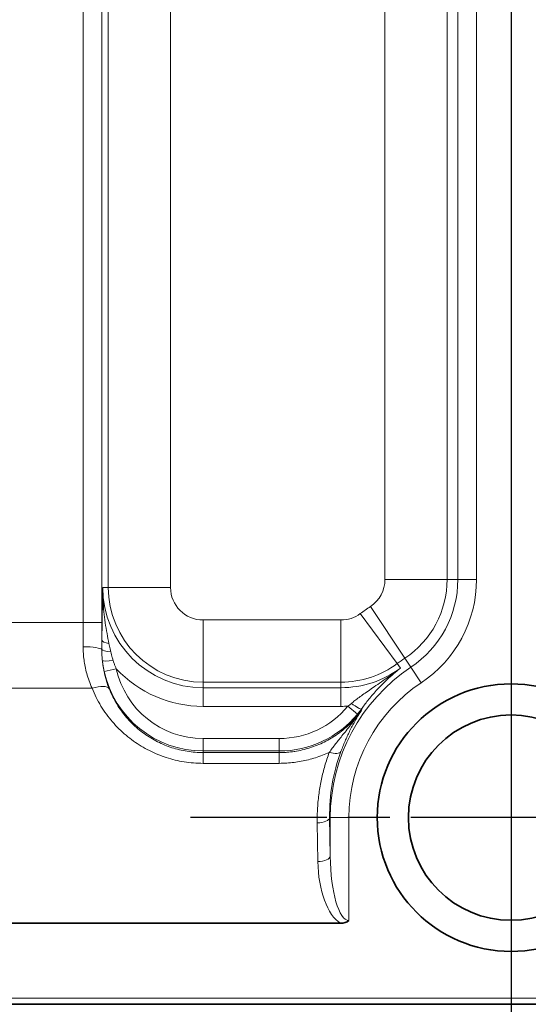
# Model space of a CAD drawing. Header units: millimetres. Extents: x 10 to 830, y 10 to 584.
# Tile 24 of 174: x 273.24 to 281.41, y 173.02 to 188.84. Entities that reach past the tile are written whole.
import ezdxf

# ---------------------------------------------------------------- set-up
doc = ezdxf.new("R2010")
doc.units = ezdxf.units.MM
doc.header["$LTSCALE"] = 2
doc.linetypes.add('CHAIN', pattern=[0.3543, 0.2362, -0.0295, 0.0591, -0.0295])
doc.linetypes.add('LONG_DASH_DOTTED', pattern=[0.3001, 0.2362, -0.0295, 0.0049, -0.0295])
for name, color, linetype, lineweight in [('Bemaßung (ISO)', 7, 'Continuous', 25), ('Mittelpunktmarkierung (ISO)', 7, 'LONG_DASH_DOTTED', 25), ('Sichtbar (ISO)', 7, 'Continuous', 35), ('Sichtbar schmal (ISO)', 7, 'Continuous', 18)]:
    doc.layers.add(name, color=color, linetype=linetype, lineweight=lineweight)
doc.styles.add('Notiztext (ISO)', font='isocpeur.ttf')
doc.dimstyles.new('Standard (ISO)', dxfattribs={"dimscale": 2, "dimtxt": 3.5, "dimasz": 2.5, "dimexe": 2, "dimexo": 0, "dimgap": 0.762, "dimtad": 1, "dimtoh": 1, "dimdec": 8, "dimdsep": 46, "dimtxsty": 'Notiztext (ISO)', "dimcen": 0.09, "dimdle": 10, "dimclrd": 256, "dimclre": 256, "dimclrt": 256, "dimadec": 6, "dimazin": 2, "dimtfac": 0.514286, "dimtdec": 3, "dimtmove": 0, "dimatfit": 3, "dimfxl": 1, "dimtolj": 1, "dimlwd": -1, "dimlwe": -1, "dimarcsym": 0})

# ---------------------------------------------------------------- blocks, each defined once
blk = doc.blocks.new('*D26')
at = {"layer": 'Bemaßung (ISO)', "transparency": 16777216}
for p, q in [((213.635, 194.366), (213.635, 132.981)), ((281.135, 194.366), (281.135, 132.981)), ((218.635, 136.981), (276.135, 136.981))]:
    blk.add_line(p, q, dxfattribs=at)
for points in [[(218.635, 137.814), (218.635, 136.147), (213.635, 136.981)], [(276.135, 137.814), (276.135, 136.147), (281.135, 136.981)]]:
    blk.add_solid(points, dxfattribs=at)
at = {"layer": 'Defpoints', "color": 0, "transparency": 16777216}
for p in [(213.635, 194.366), (281.135, 194.366), (281.135, 136.981)]:
    blk.add_point(p, dxfattribs=at)
at = {"layer": 'Bemaßung (ISO)', "transparency": 16777216, "insert": (239.685, 145.505), "char_height": 7, "attachment_point": 1, "style": 'Notiztext (ISO)'}
blk.add_mtext('\\A1;67.5', dxfattribs=at)

msp = doc.modelspace()

# ---------------------------------------------------------------- linework, layer by layer
at = {"layer": 'Mittelpunktmarkierung (ISO)', "linetype": 'CHAIN', "ltscale": 5.722618}
for p, q in [((281.13504723, 181.16642402), (281.13504723, 170.86642402)), ((286.28504723, 176.01642402), (275.98504723, 176.01642402))]:
    msp.add_line(p, q, dxfattribs=at)
at = {"layer": 'Sichtbar (ISO)'}
for p, q in [((278.39376924, 174.31845926), (216.37576633, 174.31845943)), ((190.39148969, 173.01642402), (304.37804723, 173.01642402))]:
    msp.add_line(p, q, dxfattribs=at)
for radius in [2.15, 1.65]:
    msp.add_circle((281.13504723, 176.01642402), radius, dxfattribs=at)
msp.add_ellipse((278.29475039, 174.61115983), major_axis=(0.25321236, -0.23087831), ratio=0.7105236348, start_param=5.6216462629, end_param=6.1793497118, dxfattribs=at)
at = {"layer": 'Sichtbar schmal (ISO)'}
for p, q in [((274.25978259, 197.17854907), (274.25978259, 179.15429897)), ((274.55959984, 197.17854907), (274.55959984, 179.15429897)), ((274.66240148, 196.41642402), (274.66240148, 179.71642402)), ((275.66179231, 196.41642402), (275.66179231, 179.71642402)), ((279.10830215, 179.84560535), (279.10830215, 195.68858247)), ((280.10769297, 179.84560535), (280.10769297, 195.68858247)), ((280.28033616, 195.68858247), (280.28033616, 179.84560535)), ((280.58015341, 195.68858247), (280.58015341, 179.84560535)), ((280.10769297, 179.84560535), (279.10830215, 179.84560535)), ((280.28033616, 179.84560535), (280.10769297, 179.84560535)), ((280.28033616, 179.84560535), (280.58015341, 179.84560535)), ((274.57356808, 179.71642385), (274.66240148, 179.71642402)), ((274.66240148, 179.71642402), (275.66179231, 179.71642402)), ((279.42902029, 178.57826186), (278.8750773, 179.41008467)), ((274.25978259, 179.15429897), (273.01031187, 179.15429897)), ((274.25978259, 179.15429897), (274.55959984, 179.15429897)), ((276.18504723, 178.19377828), (276.18504723, 179.1931691)), ((276.18504723, 179.1931691), (278.40097889, 179.1931691)), ((278.40097889, 178.19377828), (278.40097889, 179.1931691)), ((279.30587302, 178.49183565), (278.7119444, 179.29559607)), ((279.52471307, 178.43456579), (279.42902029, 178.57826186)), ((274.59458972, 178.3672767), (274.78981901, 178.41013467)), ((279.30587302, 178.49183565), (279.35866571, 178.42039122)), ((279.52471307, 178.43456579), (279.69089597, 178.18501894)), ((276.18504723, 178.10494494), (276.18504723, 178.19377828)), ((276.18504723, 178.19377828), (278.40097889, 178.19377828)), ((278.40097889, 178.19377828), (278.40097889, 178.10494494)), ((274.40079009, 178.09605204), (272.86930437, 178.09605204)), ((276.18504723, 178.10494494), (276.18504723, 177.80512769)), ((278.40097889, 178.10494494), (276.18504723, 178.10494494)), ((278.40097889, 178.10494494), (278.40097889, 177.80512769)), ((278.40097889, 177.80512769), (276.18504723, 177.80512769)), ((278.6671238, 177.68134692), (278.51282531, 177.80840305)), ((278.73880668, 177.75332737), (278.72840159, 177.76086949)), ((276.18504723, 177.28797208), (277.41011372, 177.28797208)), ((276.18504723, 177.08809391), (276.18504723, 177.28797208)), ((277.41011372, 177.08809391), (277.41011372, 177.28797208)), ((276.18504723, 177.08809391), (277.41011372, 177.08809391)), ((276.18504723, 177.08809391), (276.18504723, 177.06209491)), ((277.41011372, 177.06209516), (277.41011372, 177.08809391)), ((276.18504723, 177.06209491), (277.41011372, 177.06209516)), ((276.18504723, 176.88926729), (276.18504723, 177.06209491)), ((277.41011372, 176.88926726), (277.41011372, 177.06209531)), ((276.18504723, 176.88926729), (277.41011372, 176.88926727)), ((278.21965077, 176.01642402), (278.22977874, 175.39568384)), ((278.21965077, 176.01642402), (278.22977862, 176.01642402)), ((278.22977862, 176.01642402), (278.52959587, 176.01642402)), ((278.22977862, 176.01642402), (278.22977874, 175.39568384)), ((278.52959587, 176.01642402), (278.52959587, 174.36287719)), ((278.0197726, 175.93176427), (278.02990045, 175.31102408)), ((304.37804723, 173.11642402), (190.39148969, 173.11642402))]:
    msp.add_line(p, q, dxfattribs=at)
for centre, radius, start, end in [((278.58504723, 179.84560535), 0.52325492, 303.661181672, 0), ((278.58504723, 179.84560535), 1.52264575, 303.661181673, 0), ((278.58504723, 179.84560535), 1.69528893, 303.661181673, 0), ((278.58504723, 179.84560535), 1.99510618, 303.661181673, 0), ((276.18504723, 179.71642402), 1.61147908, 180.000146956, 270), ((276.18504723, 179.71642402), 1.52264575, 180, 270), ((276.18504723, 179.71642402), 0.52325492, 180, 270), ((281.13504723, 176.01642402), 4.07730262, 123.661181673, 126.462080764), ((278.40097889, 179.71642402), 0.52325492, 270, 306.462080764), ((281.13504723, 176.01642402), 3.07791179, 123.661181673, 126.462080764), ((276.18504723, 178.71642402), 1.62833011, 192.381530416, 270), ((276.18504723, 179.71642402), 1.91129633, 223.114399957, 270), ((276.18504723, 178.71642402), 1.42845194, 192.381530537, 270), ((281.13504723, 176.01642402), 2.90526861, 123.661181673, 180), ((278.40097889, 179.71642402), 1.52264575, 270, 306.462080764), ((278.40097889, 179.71642402), 1.61147908, 270, 306.461940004), ((281.13504723, 176.01642402), 2.60545136, 123.661181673, 180), ((277.41011372, 178.71642402), 1.42845194, 270, 320.53046478), ((278.40097889, 179.71642402), 1.91129633, 270, 273.354786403), ((277.41011372, 178.71642402), 1.62833011, 270, 320.530464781)]:
    msp.add_arc(centre, radius, start, end, dxfattribs=at)
for centre, major_axis, ratio, start_param, end_param in [((274.1621468, 179.15429959), (0.00000045, -2.49812135), 0.039083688, 1.4136485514, 1.570796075), ((274.46194015, 179.15429948), (0, -2.79831238), 0.0348994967, 1.4678923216, 1.5707961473), ((274.75896139, 178.86684983), (-0.19998881, 0.00211523), 0.2898513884, 0.0364730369, 1.1273137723), ((274.25857956, 178.71642402), (0.29999541, -0.0016587), 0.1563815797, 0.0725990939, 1.5716609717), ((274.75728622, 178.71933858), (-0.19999153, 0.00184048), 0.2050419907, 0.073263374, 1.2904536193), ((274.76532447, 178.56083527), (-0.19887664, -0.02116792), 0.0889091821, 0.0350462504, 1.4350852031), ((276.5697901, 178.78895315), (1.9611209, 0.49125693), 0.9108718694, 3.0085141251, 3.2630447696), ((274.40079009, 177.96906241), (0.27843005, 0.11169919), 0.3978358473, 0.0380485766, 1.4125293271), ((278.19875179, 177.97564977), (0.59357934, 0.31944377), 0.4594072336, 5.0094483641, 5.1202721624), ((278.56656625, 177.8781751), (0.16234317, -0.11681051), 0.0995676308, 4.798373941, 6.2481043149), ((278.24397529, 178.030485), (0.58695879, 0.71362743), 0.5937096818, 4.7114709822, 4.8202754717), ((281.1105605, 176.07115001), (-0.44140519, -2.87016526), 0.9955737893, 4.5103790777, 4.8831679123), ((278.2134204, 177.14982226), (0.1875459, -0.06947328), 0.4013016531, 4.859964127, 6.2450739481), ((278.0197726, 176.01642402), (0.19997338, 0.00326272), 0.4232525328, 4.7054834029, 6.2446558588), ((278.02990091, 175.39568382), (0.1999732, 0.00326276), 0.4232525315, 4.7054810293, 6.2446557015), ((278.52959498, 175.43303256), (-0.00000003, -1.07015536), 0.2803322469, 4.7472963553, 6.2831883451), ((278.52947347, 175.34814448), (0.00011206, -1.06991638), 0.4672112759, 4.7470417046, 6.0080356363)]:
    msp.add_ellipse(centre, major_axis=major_axis, ratio=ratio, start_param=start_param, end_param=end_param, dxfattribs=at)
for points, knots in [([(274.57356805, 179.71641791), (274.57223045, 179.65218548), (274.57096891, 179.59074646), (274.56982225, 179.53364015), (274.56867559, 179.47653385), (274.56764753, 179.42376028), (274.56664168, 179.36980104), (274.56563582, 179.3158418), (274.56465328, 179.2606969), (274.56372026, 179.20430179), (274.56278724, 179.14790667), (274.56190485, 179.09026133), (274.5611243, 179.03376783), (274.56034375, 178.97727433), (274.55966601, 178.92193266), (274.55908323, 178.86684986)], [0, 0, 0, 0, 0.2, 0.2, 0.2, 0.4, 0.4, 0.4, 0.6, 0.6, 0.6, 0.8, 0.8, 0.8, 0.99999997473, 0.99999997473, 0.99999997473, 0.99999997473]), ([(274.57356805, 179.71641791), (274.57276152, 179.64285404), (274.57443118, 179.57307987), (274.57761424, 179.50883915), (274.5807973, 179.44459843), (274.58537184, 179.38589877), (274.59125714, 179.32698115), (274.59714245, 179.26806353), (274.6044323, 179.20892993), (274.61291489, 179.15001482), (274.62139748, 179.0910997), (274.63108974, 179.03239418), (274.64121607, 178.97634947), (274.6513424, 178.92030476), (274.66188428, 178.86692776), (274.67259485, 178.81539814)], [0, 0, 0, 0, 0.2, 0.2, 0.2, 0.4, 0.4, 0.4, 0.6, 0.6, 0.6, 0.8, 0.8, 0.8, 1, 1, 1, 1]), ([(274.55908323, 178.86684984), (274.55907095, 178.86526684), (274.55905851, 178.8636815), (274.55904591, 178.86209422), (274.55893319, 178.84788865), (274.55880798, 178.83352792), (274.55868051, 178.81929055), (274.55853879, 178.80346235), (274.55839453, 178.78778676), (274.55824632, 178.77106974), (274.55809811, 178.75435271), (274.5579458, 178.73659424), (274.55780356, 178.71817263)], [0, 0, 0, 0, 0.0335021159, 0.0335021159, 0.0335021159, 0.3333333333, 0.3333333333, 0.3333333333, 0.6666666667, 0.6666666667, 0.6666666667, 1, 1, 1, 1]), ([(274.25857956, 178.76333919), (274.2583476, 178.72586459), (274.25948239, 178.68909834), (274.26172438, 178.65360401), (274.26396638, 178.61810968), (274.26731558, 178.58388121), (274.27183459, 178.54931374), (274.2763536, 178.51474628), (274.28204242, 178.47984332), (274.28920198, 178.44396529), (274.29636153, 178.40808726), (274.30499182, 178.37123645), (274.31537087, 178.33341326), (274.32574992, 178.29559007), (274.33787772, 178.25679519), (274.35202853, 178.21716909), (274.36617934, 178.177543), (274.38235315, 178.13708635), (274.40079009, 178.09605204)], [0, 0, 0, 0, 0.16666666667, 0.16666666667, 0.16666666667, 0.33333333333, 0.33333333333, 0.33333333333, 0.5, 0.5, 0.5, 0.66666666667, 0.66666666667, 0.66666666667, 0.83333333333, 0.83333333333, 0.83333333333, 0.99999999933, 0.99999999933, 0.99999999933, 0.99999999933]), ([(274.55780356, 178.71817259), (274.55766084, 178.69902575), (274.55787868, 178.67964289), (274.55845049, 178.66040357), (274.55902231, 178.64116424), (274.55993036, 178.62206793), (274.56126407, 178.60197259), (274.56259778, 178.58187724), (274.56437586, 178.56078447), (274.56663586, 178.53906111)], [0.00000026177, 0.00000026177, 0.00000026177, 0.00000026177, 0.33333333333, 0.33333333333, 0.33333333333, 0.66666666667, 0.66666666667, 0.66666666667, 1, 1, 1, 1]), ([(274.67259486, 178.81539806), (274.67563674, 178.80075906), (274.67872748, 178.78601802), (274.68179707, 178.77153017), (274.68486668, 178.7570423), (274.68791433, 178.74280963), (274.69118168, 178.72775277), (274.69444902, 178.71269592), (274.69793726, 178.69681317), (274.70158892, 178.68044198)], [0.00000060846, 0.00000060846, 0.00000060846, 0.00000060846, 0.33333333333, 0.33333333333, 0.33333333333, 0.66666666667, 0.66666666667, 0.66666666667, 0.99999970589, 0.99999970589, 0.99999970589, 0.99999970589]), ([(274.70158893, 178.68044194), (274.70491867, 178.66551442), (274.70855866, 178.65037709), (274.71243018, 178.63535597), (274.71630169, 178.62033484), (274.72039593, 178.60543144), (274.7249943, 178.58971585), (274.72959267, 178.57400029), (274.73470421, 178.55747223), (274.74028219, 178.54045184)], [0, 0, 0, 0, 0.33333333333, 0.33333333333, 0.33333333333, 0.66666666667, 0.66666666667, 0.66666666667, 0.99999919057, 0.99999919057, 0.99999919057, 0.99999919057]), ([(274.56663589, 178.53906083), (274.5686891, 178.5198404), (274.57109541, 178.50064933), (274.57385237, 178.48150545), (274.57660933, 178.46236157), (274.5797169, 178.44326487), (274.58317377, 178.42422301), (274.58663064, 178.40518115), (274.59043685, 178.38619412), (274.59458972, 178.3672767)], [0, 0, 0, 0, 0.3333333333, 0.3333333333, 0.3333333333, 0.6666666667, 0.6666666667, 0.6666666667, 1, 1, 1, 1]), ([(274.74028223, 178.54045171), (274.74510471, 178.52573438), (274.75015831, 178.51108484), (274.75543774, 178.49651862), (274.76071717, 178.4819524), (274.76622241, 178.46746949), (274.77195352, 178.4530698), (274.77768464, 178.43867011), (274.78364165, 178.42435364), (274.78981901, 178.41013467)], [0, 0, 0, 0, 0.33333333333, 0.33333333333, 0.33333333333, 0.66666666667, 0.66666666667, 0.66666666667, 0.99999999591, 0.99999999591, 0.99999999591, 0.99999999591]), ([(278.56892055, 177.85203911), (278.58637727, 177.86642583), (278.60549021, 177.8817769), (278.62602774, 177.89781112), (278.64656529, 177.91384536), (278.66852683, 177.9305669), (278.69238875, 177.94828432), (278.71625066, 177.96600173), (278.74201416, 177.98470992), (278.76982618, 178.00450963), (278.7976382, 178.02430933), (278.82749909, 178.0452006), (278.85966925, 178.06745627), (278.89183942, 178.08971194), (278.92631971, 178.11332924), (278.96323826, 178.13861934), (279.00015682, 178.16390943), (279.03951433, 178.19087088), (279.08123081, 178.21982008), (279.12294728, 178.24876928), (279.16702232, 178.27970816), (279.21329242, 178.31299843), (279.25956252, 178.3462887), (279.30802884, 178.38193377), (279.35866122, 178.42038787)], [0.00000012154, 0.00000012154, 0.00000012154, 0.00000012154, 0.125, 0.125, 0.125, 0.25, 0.25, 0.25, 0.375, 0.375, 0.375, 0.5, 0.5, 0.5, 0.625, 0.625, 0.625, 0.75, 0.75, 0.75, 0.875, 0.875, 0.875, 1, 1, 1, 1]), ([(278.72840159, 177.76086949), (278.74392109, 177.78244915), (278.76046877, 177.80492847), (278.778047, 177.82814471), (278.79562523, 177.85136096), (278.81423118, 177.87531624), (278.83411428, 177.90014531), (278.85399738, 177.92497438), (278.87516054, 177.95067485), (278.89766982, 177.97711283), (278.92017909, 178.0035508), (278.94403385, 178.03072686), (278.96940618, 178.05860379), (278.99477851, 178.08648071), (279.02166961, 178.11505729), (279.05024173, 178.14424307), (279.07881384, 178.17342886), (279.10906899, 178.20322188), (279.14113821, 178.23346188), (279.17320743, 178.26370187), (279.20708881, 178.29439096), (279.2432028, 178.3255589), (279.2793168, 178.35672684), (279.31766587, 178.38837042), (279.35866122, 178.42038787)], [0.00000004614, 0.00000004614, 0.00000004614, 0.00000004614, 0.125, 0.125, 0.125, 0.25, 0.25, 0.25, 0.375, 0.375, 0.375, 0.5, 0.5, 0.5, 0.625, 0.625, 0.625, 0.75, 0.75, 0.75, 0.875, 0.875, 0.875, 1, 1, 1, 1]), ([(274.67732823, 178.08489437), (274.69425414, 178.04236253), (274.71286023, 178.00085548), (274.73295644, 177.96056571), (274.75305265, 177.92027594), (274.77462745, 177.88119899), (274.7977341, 177.84311523), (274.82084075, 177.80503147), (274.84549338, 177.76794877), (274.87144608, 177.73216254), (274.89739877, 177.69637631), (274.92464423, 177.66188104), (274.95310885, 177.62867731), (274.98157347, 177.59547359), (275.01125963, 177.56356337), (275.04202059, 177.53303466), (275.07278154, 177.50250595), (275.10461665, 177.47335783), (275.13739976, 177.44563992), (275.17018288, 177.417922), (275.20391423, 177.39163457), (275.23844981, 177.36682871), (275.2729854, 177.34202284), (275.30832454, 177.31869765), (275.34435329, 177.29687273), (275.38038205, 177.27504782), (275.4170998, 177.25472221), (275.4544317, 177.23589589), (275.49176361, 177.21706957), (275.52970822, 177.19974148), (275.56825078, 177.18390105), (275.60679334, 177.16806061), (275.64593839, 177.15371698), (275.68527966, 177.14098004), (275.72462093, 177.12824311), (275.76414768, 177.11708465), (275.80461187, 177.10732524), (275.84507606, 177.09756584), (275.88648406, 177.08923185), (275.9285509, 177.08249703), (275.97061774, 177.07576221), (276.01334593, 177.07063286), (276.05618711, 177.06721992), (276.0990283, 177.06380698), (276.14198108, 177.06209508), (276.18504723, 177.06209491)], [0, 0, 0, 0, 0.0666666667, 0.0666666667, 0.0666666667, 0.1333333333, 0.1333333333, 0.1333333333, 0.2, 0.2, 0.2, 0.2666666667, 0.2666666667, 0.2666666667, 0.3333333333, 0.3333333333, 0.3333333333, 0.4, 0.4, 0.4, 0.4666666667, 0.4666666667, 0.4666666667, 0.5333333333, 0.5333333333, 0.5333333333, 0.6, 0.6, 0.6, 0.6666666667, 0.6666666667, 0.6666666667, 0.7333333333, 0.7333333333, 0.7333333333, 0.8, 0.8, 0.8, 0.8666666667, 0.8666666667, 0.8666666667, 0.9333333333, 0.9333333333, 0.9333333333, 1, 1, 1, 1]), ([(277.41011372, 177.06209531), (277.44805205, 177.06209625), (277.48561336, 177.06343481), (277.52234884, 177.06598123), (277.52709774, 177.06631041), (277.53183289, 177.06665967), (277.53655345, 177.06702859), (277.57426103, 177.06997553), (277.61103067, 177.07414895), (277.64796626, 177.07962304), (277.65142312, 177.08013537), (277.65488141, 177.08065933), (277.65834198, 177.08119511), (277.69877779, 177.08745565), (277.73952365, 177.09534504), (277.77986872, 177.10478741), (277.8202138, 177.11422978), (277.86016388, 177.12520658), (277.89975323, 177.13773778), (277.93934258, 177.15026898), (277.97856924, 177.16435652), (278.01735816, 177.18001078), (278.05614708, 177.19566504), (278.0944983, 177.21288631), (278.13232973, 177.23169052), (278.17016115, 177.25049473), (278.20747102, 177.27088451), (278.24408643, 177.29282341), (278.28070185, 177.3147623), (278.31661985, 177.33825804), (278.35145743, 177.36307086), (278.35474042, 177.36540914), (278.35801382, 177.36775905), (278.36127849, 177.37012116), (278.39265697, 177.39282471), (278.42324564, 177.41663973), (278.45368548, 177.44220538), (278.45778941, 177.44565216), (278.46189025, 177.44913101), (278.46598778, 177.4526425), (278.49544475, 177.47788641), (278.52473698, 177.50481544), (278.55375236, 177.53364229), (278.55875732, 177.53861474), (278.56375401, 177.54364384), (278.56873745, 177.5487264), (278.59666338, 177.57720771), (278.62415725, 177.60738143), (278.65046964, 177.63857624), (278.65616963, 177.64533391), (278.66181502, 177.65213887), (278.6674069, 177.65899267), (278.69223474, 177.68942345), (278.71601328, 177.72081458), (278.73880667, 177.75332738)], [0.00000000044, 0.00000000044, 0.00000000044, 0.00000000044, 0.07379378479, 0.07379378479, 0.07379378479, 0.08333333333, 0.08333333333, 0.08333333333, 0.15953484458, 0.15953484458, 0.15953484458, 0.16666666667, 0.16666666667, 0.16666666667, 0.25, 0.25, 0.25, 0.33333333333, 0.33333333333, 0.33333333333, 0.41666666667, 0.41666666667, 0.41666666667, 0.5, 0.5, 0.5, 0.58333333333, 0.58333333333, 0.58333333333, 0.66666666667, 0.66666666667, 0.66666666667, 0.67451974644, 0.67451974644, 0.67451974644, 0.75, 0.75, 0.75, 0.76017630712, 0.76017630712, 0.76017630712, 0.83333333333, 0.83333333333, 0.83333333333, 0.84595244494, 0.84595244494, 0.84595244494, 0.91666666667, 0.91666666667, 0.91666666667, 0.93198534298, 0.93198534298, 0.93198534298, 1, 1, 1, 1]), ([(278.73880667, 177.75332738), (278.71050707, 177.71186384), (278.682628, 177.67269972), (278.65544386, 177.6356431), (278.62825971, 177.59858649), (278.60177266, 177.56363535), (278.57620487, 177.53054869), (278.55063709, 177.49746203), (278.52599092, 177.46624014), (278.50223935, 177.4364307), (278.47848778, 177.40662126), (278.45562908, 177.37822121), (278.43399347, 177.351329), (278.41235786, 177.32443678), (278.39194474, 177.2990598), (278.3724653, 177.27463007), (278.35298586, 177.25020033), (278.33443752, 177.2267279), (278.31613208, 177.20318122), (278.29782663, 177.17963454), (278.27976459, 177.15599013), (278.26255908, 177.13290134), (278.24535357, 177.10981256), (278.22900188, 177.08729126), (278.21342048, 177.06516252)], [0, 0, 0, 0, 0.125, 0.125, 0.125, 0.25, 0.25, 0.25, 0.375, 0.375, 0.375, 0.5, 0.5, 0.5, 0.625, 0.625, 0.625, 0.75, 0.75, 0.75, 0.875, 0.875, 0.875, 1, 1, 1, 1]), ([(278.73880667, 177.75332738), (278.71859944, 177.72242368), (278.69954534, 177.69210265), (278.68147081, 177.66232333), (278.66339628, 177.63254401), (278.64630073, 177.60330677), (278.63002066, 177.5745159), (278.61374058, 177.54572503), (278.59827433, 177.51738164), (278.5834305, 177.48926396), (278.56858667, 177.46114627), (278.55437042, 177.4332513), (278.54088524, 177.40590646), (278.52740005, 177.37856161), (278.51463871, 177.35177056), (278.5023958, 177.32521283), (278.49015289, 177.29865511), (278.47842092, 177.27233474), (278.4667193, 177.24514403), (278.45501769, 177.21795333), (278.44336614, 177.18988315), (278.4321675, 177.16184617), (278.42096885, 177.13380919), (278.41020984, 177.10581077), (278.39976788, 177.07753173)], [0, 0, 0, 0, 0.125, 0.125, 0.125, 0.25, 0.25, 0.25, 0.375, 0.375, 0.375, 0.5, 0.5, 0.5, 0.625, 0.625, 0.625, 0.75, 0.75, 0.75, 0.875, 0.875, 0.875, 1, 1, 1, 1]), ([(277.41011372, 176.88926728), (277.45095334, 176.88926832), (277.53149145, 176.89189558), (277.64710703, 176.90275663), (277.76283886, 176.92068653), (277.877943, 176.94582012), (277.99173923, 176.97809438), (278.10373997, 177.01745656), (278.17708531, 177.0484494), (278.21342046, 177.06516253)], [0, 0, 0, 0, 0.14285714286, 0.28571428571, 0.42857142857, 0.57142857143, 0.71428571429, 0.85714285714, 0.99999996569, 0.99999996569, 0.99999996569, 0.99999996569]), ([(278.21342046, 177.06516248), (278.18657595, 176.99269429), (278.16283702, 176.92010841), (278.14220277, 176.8489788), (278.12156852, 176.77784919), (278.10403895, 176.70817585), (278.08852863, 176.63556691), (278.07301831, 176.56295797), (278.05952725, 176.48741341), (278.04879924, 176.40997242), (278.03807123, 176.33253143), (278.03010627, 176.25319399), (278.02519985, 176.17333897), (278.02029342, 176.09348395), (278.01844554, 176.01311133), (278.0197726, 175.93176427)], [0, 0, 0, 0, 0.2, 0.2, 0.2, 0.4, 0.4, 0.4, 0.6, 0.6, 0.6, 0.8, 0.8, 0.8, 1, 1, 1, 1])]:
    msp.add_open_spline(points, degree=3, knots=knots, dxfattribs=at)
msp.add_open_spline([(274.40079009, 178.09605204), (274.42099568, 178.04568651), (274.46525095, 177.94772034), (274.54219731, 177.8091836), (274.62998326, 177.67783795), (274.7269305, 177.55569316), (274.83246568, 177.44274027), (274.94557096, 177.33959999), (275.06534476, 177.24660916), (275.19076864, 177.164119), (275.3210362, 177.09225817), (275.45560469, 177.03098983), (275.59440191, 176.98031206), (275.73452736, 176.94088392), (275.88126237, 176.91140145), (276.03275054, 176.89329072), (276.13406932, 176.88926748), (276.18504723, 176.88926729)], degree=3, dxfattribs=at)

# ---------------------------------------------------------------- dimensions: what is measured, and where the dimension line sits
at = {"layer": 'Bemaßung (ISO)'}
dim = msp.add_linear_dim(base=(281.1350472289, 136.9806464), p1=(213.6350472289, 194.3664240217), p2=(281.1350472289, 194.3664240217), angle=180, dimstyle='Standard (ISO)', override={"dimgap": 0.762, "dimtoh": 0, "dimdec": 8, "dimtol": 0, "dimlim": 0, "dimtp": 0, "dimtm": 0, "dimtdec": 3, "dimtofl": 0, "dimatfit": 1}, dxfattribs=at)
dim.commit()
dim.dimension.update_dxf_attribs({"geometry": '*D26', "text_midpoint": (247.3850472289, 136.9806464), "dimtype": 160})

doc.saveas('drawing.dxf')
